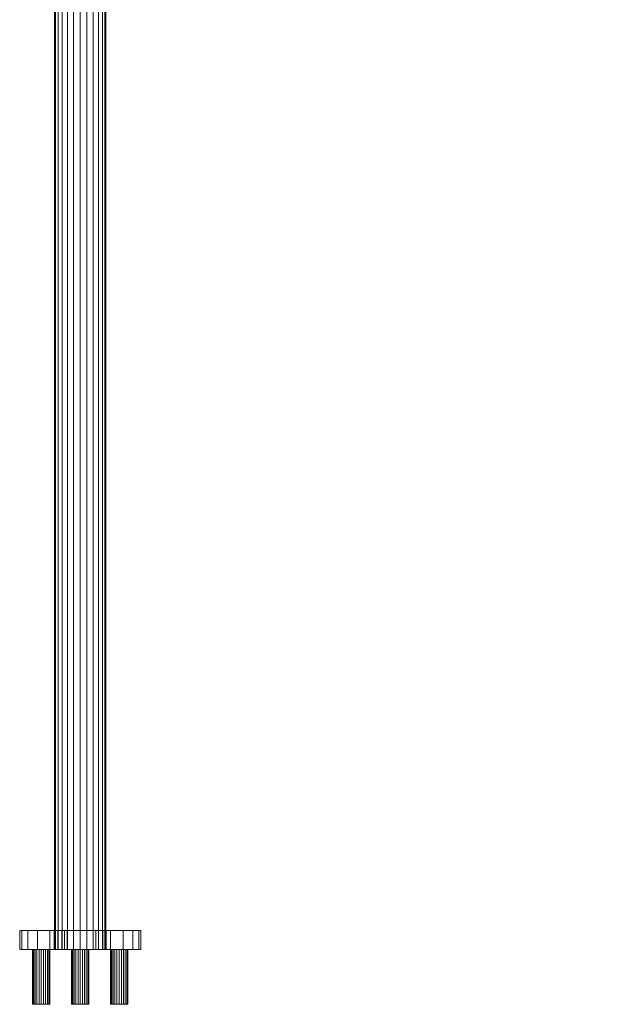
# Model space of a CAD drawing. Header units: millimetres. Extents: x -336 to 336, y -553 to 585.
# Tile 1 of 256: x -335 to 0, y -553 to 16. Entities that reach past the tile are written whole.
import ezdxf

# ---------------------------------------------------------------- set-up
doc = ezdxf.new("R2010")
doc.units = ezdxf.units.MM
doc.layers.add('M-520-M_DRAINAGE_FW', color=2, linetype='Continuous', lineweight=30)

# ---------------------------------------------------------------- blocks, each defined once
blk = doc.blocks.new('FFAS9403-000040BC0 - Urinal Safety Grab Bar-3412-3D View 1')
at = {"layer": 'M-520-M_DRAINAGE_FW', "lineweight": 9}
mesh = blk.add_polyface(dxfattribs=at)
corners = [(-285.2, 342.02, 375.7), (-285.7, 342.02, 379.53), (-287.18, 342.02, 383.1), (-289.53, 342.02, 386.17), (-292.6, 342.02, 388.52), (-296.17, 342.02, 390), (-300, 342.02, 390.5), (-303.83, 342.02, 390), (-307.4, 342.02, 388.52), (-310.47, 342.02, 386.17), (-312.82, 342.02, 383.1), (-314.3, 342.02, 379.53), (-314.8, 342.02, 375.7), (-314.8, -521.8, 375.7), (-314.3, -521.8, 379.53), (-312.82, -521.8, 383.1), (-310.47, -521.8, 386.17), (-307.4, -521.8, 388.52), (-303.83, -521.8, 390), (-300, -521.8, 390.5), (-296.17, -521.8, 390), (-292.6, -521.8, 388.52), (-289.53, -521.8, 386.17), (-287.18, -521.8, 383.1), (-285.7, -521.8, 379.53), (-285.2, -521.8, 375.7)]
mesh.append_faces([[corners[k] for k in face] for face in [(1, 24, 25, 0)]], dxfattribs={"vtx0": -1})
mesh.append_faces([[corners[k] for k in face] for face in [(11, 14, 15, 10), (10, 15, 16, 9), (8, 17, 18, 7), (9, 16, 17, 8), (7, 18, 19, 6), (5, 20, 21, 4), (4, 21, 22, 3), (2, 23, 24, 1), (3, 22, 23, 2), (20, 5, 6, 19)]], dxfattribs={"vtx0": -1, "vtx2": -1})
mesh.append_faces([[corners[k] for k in face] for face in [(12, 13, 14, 11)]], dxfattribs={"vtx2": -1})
mesh = blk.add_polyface(dxfattribs=at)
corners = [(-314.8, 342.02, 375.7), (-314.3, 342.02, 371.87), (-312.82, 342.02, 368.3), (-310.47, 342.02, 365.23), (-307.4, 342.02, 362.88), (-303.83, 342.02, 361.4), (-300, 342.02, 360.9), (-296.17, 342.02, 361.4), (-292.6, 342.02, 362.88), (-289.53, 342.02, 365.23), (-287.18, 342.02, 368.3), (-285.7, 342.02, 371.87), (-285.2, 342.02, 375.7), (-285.2, -521.8, 375.7), (-285.7, -521.8, 371.87), (-287.18, -521.8, 368.3), (-289.53, -521.8, 365.23), (-292.6, -521.8, 362.88), (-296.17, -521.8, 361.4), (-300, -521.8, 360.9), (-303.83, -521.8, 361.4), (-307.4, -521.8, 362.88), (-310.47, -521.8, 365.23), (-312.82, -521.8, 368.3), (-314.3, -521.8, 371.87), (-314.8, -521.8, 375.7)]
mesh.append_faces([[corners[k] for k in face] for face in [(1, 24, 25, 0)]], dxfattribs={"vtx0": -1})
mesh.append_faces([[corners[k] for k in face] for face in [(11, 14, 15, 10), (10, 15, 16, 9), (8, 17, 18, 7), (9, 16, 17, 8), (7, 18, 19, 6), (5, 20, 21, 4), (4, 21, 22, 3), (2, 23, 24, 1), (3, 22, 23, 2), (20, 5, 6, 19)]], dxfattribs={"vtx0": -1, "vtx2": -1})
mesh.append_faces([[corners[k] for k in face] for face in [(12, 13, 14, 11)]], dxfattribs={"vtx2": -1})
mesh = blk.add_polyface(dxfattribs=at)
corners = [(-265, -510.8, 375.7), (-266.19, -510.8, 366.64), (-269.69, -510.8, 358.2), (-275.25, -510.8, 350.95), (-282.5, -510.8, 345.39), (-290.94, -510.8, 341.89), (-300, -510.8, 340.7), (-309.06, -510.8, 341.89), (-317.5, -510.8, 345.39), (-324.75, -510.8, 350.95), (-330.31, -510.8, 358.2), (-333.81, -510.8, 366.64), (-335, -510.8, 375.7), (-333.81, -510.8, 384.76), (-330.31, -510.8, 393.2), (-324.75, -510.8, 400.45), (-317.5, -510.8, 406.01), (-309.06, -510.8, 409.51), (-300, -510.8, 410.7), (-290.94, -510.8, 409.51), (-282.5, -510.8, 406.01), (-275.25, -510.8, 400.45), (-269.69, -510.8, 393.2), (-266.19, -510.8, 384.76)]
mesh.append_faces([[corners[k] for k in face] for face in [(16, 14, 15)]], dxfattribs={"vtx0": -1})
mesh.append_faces([[corners[k] for k in face] for face in [(17, 10, 13)]], dxfattribs={"vtx0": -1, "vtx1": -1, "vtx2": -1})
mesh.append_faces([[corners[k] for k in face] for face in [(9, 0, 2, 3)]], dxfattribs={"vtx0": -1, "vtx1": -1, "vtx3": -1})
mesh.append_faces([[corners[k] for k in face] for face in [(5, 8, 9, 4), (17, 13, 14, 16)]], dxfattribs={"vtx0": -1, "vtx2": -1})
mesh.append_faces([[corners[k] for k in face] for face in [(3, 4, 9)]], dxfattribs={"vtx1": -1, "vtx2": -1})
mesh.append_faces([[corners[k] for k in face] for face in [(9, 10, 17, 0), (23, 0, 17, 20)]], dxfattribs={"vtx1": -1, "vtx2": -1, "vtx3": -1})
mesh.append_faces([[corners[k] for k in face] for face in [(6, 7, 8, 5), (0, 1, 2), (21, 22, 23, 20)]], dxfattribs={"vtx2": -1})
mesh.append_faces([[corners[k] for k in face] for face in [(10, 11, 12, 13), (17, 18, 19, 20)]], dxfattribs={"vtx3": -1})
mesh = blk.add_polyface(dxfattribs=at)
corners = [(-265, -510.8, 375.7), (-266.19, -510.8, 384.76), (-269.69, -510.8, 393.2), (-275.25, -510.8, 400.45), (-282.5, -510.8, 406.01), (-290.94, -510.8, 409.51), (-300, -510.8, 410.7), (-309.06, -510.8, 409.51), (-317.5, -510.8, 406.01), (-324.75, -510.8, 400.45), (-330.31, -510.8, 393.2), (-333.81, -510.8, 384.76), (-335, -510.8, 375.7), (-335, -521.8, 375.7), (-333.81, -521.8, 384.76), (-330.31, -521.8, 393.2), (-324.75, -521.8, 400.45), (-317.5, -521.8, 406.01), (-309.06, -521.8, 409.51), (-300, -521.8, 410.7), (-290.94, -521.8, 409.51), (-282.5, -521.8, 406.01), (-275.25, -521.8, 400.45), (-269.69, -521.8, 393.2), (-266.19, -521.8, 384.76), (-265, -521.8, 375.7)]
mesh.append_faces([[corners[k] for k in face] for face in [(13, 14, 11, 12), (0, 1, 24, 25)]], dxfattribs={"vtx1": -1})
mesh.append_faces([[corners[k] for k in face] for face in [(14, 15, 10, 11), (16, 17, 8, 9), (15, 16, 9, 10), (17, 18, 7, 8), (6, 7, 18, 19), (19, 20, 5, 6), (20, 21, 4, 5), (22, 23, 2, 3), (21, 22, 3, 4), (23, 24, 1, 2)]], dxfattribs={"vtx1": -1, "vtx3": -1})
mesh = blk.add_polyface(dxfattribs=at)
corners = [(-335, -510.8, 375.7), (-333.81, -510.8, 366.64), (-330.31, -510.8, 358.2), (-324.75, -510.8, 350.95), (-317.5, -510.8, 345.39), (-309.06, -510.8, 341.89), (-300, -510.8, 340.7), (-290.94, -510.8, 341.89), (-282.5, -510.8, 345.39), (-275.25, -510.8, 350.95), (-269.69, -510.8, 358.2), (-266.19, -510.8, 366.64), (-265, -510.8, 375.7), (-265, -521.8, 375.7), (-266.19, -521.8, 366.64), (-269.69, -521.8, 358.2), (-275.25, -521.8, 350.95), (-282.5, -521.8, 345.39), (-290.94, -521.8, 341.89), (-300, -521.8, 340.7), (-309.06, -521.8, 341.89), (-317.5, -521.8, 345.39), (-324.75, -521.8, 350.95), (-330.31, -521.8, 358.2), (-333.81, -521.8, 366.64), (-335, -521.8, 375.7)]
mesh.append_faces([[corners[k] for k in face] for face in [(13, 14, 11, 12), (0, 1, 24, 25)]], dxfattribs={"vtx1": -1})
mesh.append_faces([[corners[k] for k in face] for face in [(14, 15, 10, 11), (16, 17, 8, 9), (15, 16, 9, 10), (17, 18, 7, 8), (6, 7, 18, 19), (19, 20, 5, 6), (20, 21, 4, 5), (22, 23, 2, 3), (21, 22, 3, 4), (23, 24, 1, 2)]], dxfattribs={"vtx1": -1, "vtx3": -1})
mesh = blk.add_polyface(dxfattribs=at)
corners = [(265, -510.8, 375.7), (266.19, -510.8, 384.76), (269.69, -510.8, 393.2), (275.25, -510.8, 400.45), (282.5, -510.8, 406.01), (290.94, -510.8, 409.51), (300, -510.8, 410.7), (309.06, -510.8, 409.51), (317.5, -510.8, 406.01), (324.75, -510.8, 400.45), (330.31, -510.8, 393.2), (333.81, -510.8, 384.76), (335, -510.8, 375.7), (333.81, -510.8, 366.64), (330.31, -510.8, 358.2), (324.75, -510.8, 350.95), (317.5, -510.8, 345.39), (309.06, -510.8, 341.89), (300, -510.8, 340.7), (290.94, -510.8, 341.89), (282.5, -510.8, 345.39), (275.25, -510.8, 350.95), (269.69, -510.8, 358.2), (266.19, -510.8, 366.64), (285, -510.8, 375.7), (285.51, -510.8, 371.82), (287.01, -510.8, 368.2), (289.39, -510.8, 365.09), (292.5, -510.8, 362.71), (296.12, -510.8, 361.21), (300, -510.8, 360.7), (303.88, -510.8, 361.21), (307.5, -510.8, 362.71), (310.61, -510.8, 365.09), (312.99, -510.8, 368.2), (314.49, -510.8, 371.82), (315, -510.8, 375.7), (314.49, -510.8, 379.58), (312.99, -510.8, 383.2), (310.61, -510.8, 386.31), (307.5, -510.8, 388.69), (303.88, -510.8, 390.19), (300, -510.8, 390.7), (296.12, -510.8, 390.19), (292.5, -510.8, 388.69), (289.39, -510.8, 386.31), (287.01, -510.8, 383.2), (285.51, -510.8, 379.58), (-285, -510.8, 375.7), (-285.51, -510.8, 371.82), (-287.01, -510.8, 368.2), (-289.39, -510.8, 365.09), (-292.5, -510.8, 362.71), (-296.12, -510.8, 361.21), (-300, -510.8, 360.7), (-303.88, -510.8, 361.21), (-307.5, -510.8, 362.71), (-310.61, -510.8, 365.09), (-312.99, -510.8, 368.2), (-314.49, -510.8, 371.82), (-315, -510.8, 375.7), (-314.49, -510.8, 379.58), (-312.99, -510.8, 383.2), (-310.61, -510.8, 386.31), (-307.5, -510.8, 388.69), (-303.88, -510.8, 390.19), (-300, -510.8, 390.7), (-296.12, -510.8, 390.19), (-292.5, -510.8, 388.69), (-289.39, -510.8, 386.31), (-287.01, -510.8, 383.2), (-285.51, -510.8, 379.58)]
mesh.append_faces([[corners[k] for k in face] for face in [(56, 53, 54, 55)]], dxfattribs={"vtx0": -1})
mesh.append_faces([[corners[k] for k in face] for face in [(40, 8, 39), (5, 44, 4), (36, 13, 35), (33, 16, 32), (15, 34, 14), (52, 71, 50, 51)]], dxfattribs={"vtx0": -1, "vtx1": -1})
mesh.append_faces([[corners[k] for k in face] for face in [(56, 59, 62)]], dxfattribs={"vtx0": -1, "vtx1": -1, "vtx2": -1})
mesh.append_faces([[corners[k] for k in face] for face in [(71, 56, 62, 65)]], dxfattribs={"vtx0": -1, "vtx1": -1, "vtx2": -1, "vtx3": -1})
mesh.append_faces([[corners[k] for k in face] for face in [(39, 8, 9, 38), (6, 42, 43), (38, 9, 10, 37), (11, 36, 37, 10), (45, 3, 4, 44), (46, 2, 3, 45), (47, 1, 2, 46), (24, 0, 1, 47), (14, 34, 35, 13), (17, 31, 32, 16), (31, 17, 18, 30), (20, 27, 28, 19), (19, 28, 29, 18), (27, 20, 21), (18, 29, 30)]], dxfattribs={"vtx0": -1, "vtx2": -1})
mesh.append_faces([[corners[k] for k in face] for face in [(64, 65, 62, 63)]], dxfattribs={"vtx1": -1})
mesh.append_faces([[corners[k] for k in face] for face in [(12, 13, 36, 11)]], dxfattribs={"vtx1": -1, "vtx2": -1})
mesh.append_faces([[corners[k] for k in face] for face in [(70, 71, 65, 67), (52, 53, 56, 71)]], dxfattribs={"vtx1": -1, "vtx2": -1, "vtx3": -1})
mesh.append_faces([[corners[k] for k in face] for face in [(7, 8, 40, 41), (41, 42, 6, 7), (43, 44, 5, 6), (23, 0, 24, 25), (33, 34, 15, 16), (26, 27, 21, 22), (22, 23, 25, 26)]], dxfattribs={"vtx1": -1, "vtx3": -1})
mesh.append_faces([[corners[k] for k in face] for face in [(65, 66, 67), (60, 61, 62, 59), (57, 58, 59, 56)]], dxfattribs={"vtx2": -1})
mesh.append_faces([[corners[k] for k in face] for face in [(67, 68, 69, 70), (71, 48, 49, 50)]], dxfattribs={"vtx3": -1})
mesh = blk.add_polyface(dxfattribs=at)
corners = [(-315, -510.8, 375.7), (-314.49, -510.8, 371.82), (-312.99, -510.8, 368.2), (-310.61, -510.8, 365.09), (-307.5, -510.8, 362.71), (-303.88, -510.8, 361.21), (-300, -510.8, 360.7), (-296.12, -510.8, 361.21), (-292.5, -510.8, 362.71), (-289.39, -510.8, 365.09), (-287.01, -510.8, 368.2), (-285.51, -510.8, 371.82), (-285, -510.8, 375.7), (-285, -521.8, 375.7), (-285.51, -521.8, 371.82), (-287.01, -521.8, 368.2), (-289.39, -521.8, 365.09), (-292.5, -521.8, 362.71), (-296.12, -521.8, 361.21), (-300, -521.8, 360.7), (-303.88, -521.8, 361.21), (-307.5, -521.8, 362.71), (-310.61, -521.8, 365.09), (-312.99, -521.8, 368.2), (-314.49, -521.8, 371.82), (-315, -521.8, 375.7)]
mesh.append_faces([[corners[k] for k in face] for face in [(1, 24, 25, 0)]], dxfattribs={"vtx0": -1})
mesh.append_faces([[corners[k] for k in face] for face in [(11, 14, 15, 10), (8, 17, 18, 7), (9, 16, 17, 8), (10, 15, 16, 9), (19, 6, 7, 18), (4, 21, 22, 3), (5, 20, 21, 4), (2, 23, 24, 1), (3, 22, 23, 2), (20, 5, 6, 19)]], dxfattribs={"vtx0": -1, "vtx2": -1})
mesh.append_faces([[corners[k] for k in face] for face in [(12, 13, 14, 11)]], dxfattribs={"vtx2": -1})
mesh = blk.add_polyface(dxfattribs=at)
corners = [(-285, -510.8, 375.7), (-285.51, -510.8, 379.58), (-287.01, -510.8, 383.2), (-289.39, -510.8, 386.31), (-292.5, -510.8, 388.69), (-296.12, -510.8, 390.19), (-300, -510.8, 390.7), (-303.88, -510.8, 390.19), (-307.5, -510.8, 388.69), (-310.61, -510.8, 386.31), (-312.99, -510.8, 383.2), (-314.49, -510.8, 379.58), (-315, -510.8, 375.7), (-315, -521.8, 375.7), (-314.49, -521.8, 379.58), (-312.99, -521.8, 383.2), (-310.61, -521.8, 386.31), (-307.5, -521.8, 388.69), (-303.88, -521.8, 390.19), (-300, -521.8, 390.7), (-296.12, -521.8, 390.19), (-292.5, -521.8, 388.69), (-289.39, -521.8, 386.31), (-287.01, -521.8, 383.2), (-285.51, -521.8, 379.58), (-285, -521.8, 375.7)]
mesh.append_faces([[corners[k] for k in face] for face in [(1, 24, 25, 0)]], dxfattribs={"vtx0": -1})
mesh.append_faces([[corners[k] for k in face] for face in [(11, 14, 15, 10), (8, 17, 18, 7), (9, 16, 17, 8), (10, 15, 16, 9), (19, 6, 7, 18), (4, 21, 22, 3), (5, 20, 21, 4), (2, 23, 24, 1), (3, 22, 23, 2), (20, 5, 6, 19)]], dxfattribs={"vtx0": -1, "vtx2": -1})
mesh.append_faces([[corners[k] for k in face] for face in [(12, 13, 14, 11)]], dxfattribs={"vtx2": -1})
mesh = blk.add_polyface(dxfattribs=at)
corners = [(-265, -521.8, 375.7), (-266.19, -521.8, 384.76), (-269.69, -521.8, 393.2), (-275.25, -521.8, 400.45), (-282.5, -521.8, 406.01), (-290.94, -521.8, 409.51), (-300, -521.8, 410.7), (-309.06, -521.8, 409.51), (-317.5, -521.8, 406.01), (-324.75, -521.8, 400.45), (-330.31, -521.8, 393.2), (-333.81, -521.8, 384.76), (-335, -521.8, 375.7), (-333.81, -521.8, 366.64), (-330.31, -521.8, 358.2), (-324.75, -521.8, 350.95), (-317.5, -521.8, 345.39), (-309.06, -521.8, 341.89), (-300, -521.8, 340.7), (-290.94, -521.8, 341.89), (-282.5, -521.8, 345.39), (-275.25, -521.8, 350.95), (-269.69, -521.8, 358.2), (-266.19, -521.8, 366.64)]
mesh.append_faces([[corners[k] for k in face] for face in [(10, 8, 9)]], dxfattribs={"vtx0": -1})
mesh.append_faces([[corners[k] for k in face] for face in [(0, 15, 22, 23)]], dxfattribs={"vtx0": -1, "vtx1": -1})
mesh.append_faces([[corners[k] for k in face] for face in [(4, 7, 1)]], dxfattribs={"vtx0": -1, "vtx1": -1, "vtx2": -1})
mesh.append_faces([[corners[k] for k in face] for face in [(7, 15, 0, 1), (7, 11, 14, 15)]], dxfattribs={"vtx0": -1, "vtx1": -1, "vtx3": -1})
mesh.append_faces([[corners[k] for k in face] for face in [(3, 4, 1, 2)]], dxfattribs={"vtx1": -1})
mesh.append_faces([[corners[k] for k in face] for face in [(7, 8, 10, 11), (15, 16, 21, 22)]], dxfattribs={"vtx1": -1, "vtx3": -1})
mesh.append_faces([[corners[k] for k in face] for face in [(5, 6, 7, 4), (12, 13, 14, 11)]], dxfattribs={"vtx2": -1})
mesh.append_faces([[corners[k] for k in face] for face in [(19, 20, 21, 16)]], dxfattribs={"vtx2": -1, "vtx3": -1})
mesh.append_faces([[corners[k] for k in face] for face in [(16, 17, 18, 19)]], dxfattribs={"vtx3": -1})
mesh = blk.add_polyface(dxfattribs=at)
corners = [(-304.97, -521.8, 398.4), (-304.8, -521.8, 399.68), (-304.3, -521.8, 400.88), (-303.51, -521.8, 401.91), (-302.48, -521.8, 402.7), (-301.29, -521.8, 403.19), (-300, -521.8, 403.36), (-298.71, -521.8, 403.19), (-297.52, -521.8, 402.7), (-296.49, -521.8, 401.91), (-295.7, -521.8, 400.88), (-295.2, -521.8, 399.68), (-295.03, -521.8, 398.4), (-295.2, -521.8, 397.11), (-295.7, -521.8, 395.91), (-296.49, -521.8, 394.88), (-297.52, -521.8, 394.1), (-298.71, -521.8, 393.6), (-300, -521.8, 393.43), (-301.29, -521.8, 393.6), (-302.48, -521.8, 394.1), (-303.51, -521.8, 394.88), (-304.3, -521.8, 395.91), (-304.8, -521.8, 397.11), (-304.97, -521.8, 353.41), (-304.8, -521.8, 354.7), (-304.3, -521.8, 355.9), (-303.51, -521.8, 356.92), (-302.48, -521.8, 357.71), (-301.29, -521.8, 358.21), (-300, -521.8, 358.38), (-298.71, -521.8, 358.21), (-297.52, -521.8, 357.71), (-296.49, -521.8, 356.92), (-295.7, -521.8, 355.9), (-295.2, -521.8, 354.7), (-295.03, -521.8, 353.41), (-295.2, -521.8, 352.13), (-295.7, -521.8, 350.93), (-296.49, -521.8, 349.9), (-297.52, -521.8, 349.11), (-298.71, -521.8, 348.62), (-300, -521.8, 348.45), (-301.29, -521.8, 348.62), (-302.48, -521.8, 349.11), (-303.51, -521.8, 349.9), (-304.3, -521.8, 350.93), (-304.8, -521.8, 352.13), (-282.49, -521.8, 375.9), (-282.32, -521.8, 377.19), (-281.82, -521.8, 378.4), (-281.03, -521.8, 379.43), (-279.99, -521.8, 380.23), (-278.79, -521.8, 380.73), (-277.49, -521.8, 380.9), (-276.2, -521.8, 380.73), (-274.99, -521.8, 380.23), (-273.96, -521.8, 379.43), (-273.16, -521.8, 378.4), (-272.66, -521.8, 377.19), (-272.49, -521.8, 375.9), (-272.66, -521.8, 374.6), (-273.16, -521.8, 373.4), (-273.96, -521.8, 372.36), (-274.99, -521.8, 371.57), (-276.2, -521.8, 371.07), (-277.49, -521.8, 370.9), (-278.79, -521.8, 371.07), (-279.99, -521.8, 371.57), (-281.03, -521.8, 372.36), (-281.82, -521.8, 373.4), (-282.32, -521.8, 374.6), (-317.51, -521.8, 375.9), (-317.68, -521.8, 374.6), (-318.18, -521.8, 373.4), (-318.97, -521.8, 372.36), (-320.01, -521.8, 371.57), (-321.21, -521.8, 371.07), (-322.51, -521.8, 370.9), (-323.8, -521.8, 371.07), (-325.01, -521.8, 371.57), (-326.04, -521.8, 372.36), (-326.84, -521.8, 373.4), (-327.34, -521.8, 374.6), (-327.51, -521.8, 375.9), (-327.34, -521.8, 377.19), (-326.84, -521.8, 378.4), (-326.04, -521.8, 379.43), (-325.01, -521.8, 380.23), (-323.8, -521.8, 380.73), (-322.51, -521.8, 380.9), (-321.21, -521.8, 380.73), (-320.01, -521.8, 380.23), (-318.97, -521.8, 379.43), (-318.18, -521.8, 378.4), (-317.68, -521.8, 377.19)]
mesh.append_faces([[corners[k] for k in face] for face in [(10, 8, 9), (18, 16, 17), (22, 20, 21), (34, 32, 33), (44, 42, 43), (58, 56, 57), (67, 64, 65, 66), (94, 91, 92, 93), (82, 80, 81)]], dxfattribs={"vtx0": -1})
mesh.append_faces([[corners[k] for k in face] for face in [(15, 10, 13, 14)]], dxfattribs={"vtx0": -1, "vtx1": -1})
mesh.append_faces([[corners[k] for k in face] for face in [(29, 34, 40, 28)]], dxfattribs={"vtx0": -1, "vtx1": -1, "vtx2": -1})
mesh.append_faces([[corners[k] for k in face] for face in [(0, 10, 16, 18), (51, 56, 62, 68), (80, 88, 74, 77)]], dxfattribs={"vtx0": -1, "vtx1": -1, "vtx2": -1, "vtx3": -1})
mesh.append_faces([[corners[k] for k in face] for face in [(10, 15, 16), (40, 46, 47), (64, 67, 68), (94, 88, 89)]], dxfattribs={"vtx0": -1, "vtx2": -1})
mesh.append_faces([[corners[k] for k in face] for face in [(47, 27, 28, 40)]], dxfattribs={"vtx0": -1, "vtx2": -1, "vtx3": -1})
mesh.append_faces([[corners[k] for k in face] for face in [(0, 3, 4, 5), (56, 60, 61, 62), (80, 82, 83, 84)]], dxfattribs={"vtx0": -1, "vtx3": -1})
mesh.append_faces([[corners[k] for k in face] for face in [(24, 25, 47), (55, 56, 53, 54)]], dxfattribs={"vtx1": -1})
mesh.append_faces([[corners[k] for k in face] for face in [(29, 30, 34), (39, 40, 34), (59, 60, 56, 58), (90, 91, 94, 89)]], dxfattribs={"vtx1": -1, "vtx2": -1})
mesh.append_faces([[corners[k] for k in face] for face in [(5, 6, 10, 0), (94, 95, 74, 88), (84, 85, 88, 80)]], dxfattribs={"vtx1": -1, "vtx2": -1, "vtx3": -1})
mesh.append_faces([[corners[k] for k in face] for face in [(1, 2, 3, 0), (71, 48, 49, 70), (86, 87, 88, 85)]], dxfattribs={"vtx2": -1})
mesh.append_faces([[corners[k] for k in face] for face in [(6, 7, 8, 10), (22, 23, 0, 18), (18, 19, 20, 22), (30, 31, 32, 34), (25, 26, 27, 47), (37, 38, 39, 34), (40, 41, 42, 46), (44, 45, 46, 42), (51, 52, 53, 56), (49, 50, 51, 68), (62, 63, 64, 68), (68, 69, 70, 49)]], dxfattribs={"vtx2": -1, "vtx3": -1})
mesh.append_faces([[corners[k] for k in face] for face in [(10, 11, 12, 13), (34, 35, 36, 37), (95, 72, 73, 74), (74, 75, 76, 77), (77, 78, 79, 80)]], dxfattribs={"vtx3": -1})
mesh = blk.add_polyface(dxfattribs=at)
corners = [(-327.51, -521.8, 375.9), (-327.34, -521.8, 374.6), (-326.84, -521.8, 373.4), (-326.04, -521.8, 372.36), (-325.01, -521.8, 371.57), (-323.8, -521.8, 371.07), (-322.51, -521.8, 370.9), (-321.21, -521.8, 371.07), (-320.01, -521.8, 371.57), (-318.97, -521.8, 372.36), (-318.18, -521.8, 373.4), (-317.68, -521.8, 374.6), (-317.51, -521.8, 375.9), (-317.51, -553.48, 375.9), (-317.68, -553.48, 374.6), (-318.18, -553.48, 373.4), (-318.97, -553.48, 372.36), (-320.01, -553.48, 371.57), (-321.21, -553.48, 371.07), (-322.51, -553.48, 370.9), (-323.8, -553.48, 371.07), (-325.01, -553.48, 371.57), (-326.04, -553.48, 372.36), (-326.84, -553.48, 373.4), (-327.34, -553.48, 374.6), (-327.51, -553.48, 375.9)]
mesh.append_faces([[corners[k] for k in face] for face in [(1, 24, 25, 0)]], dxfattribs={"vtx0": -1})
mesh.append_faces([[corners[k] for k in face] for face in [(11, 14, 15, 10), (8, 17, 18, 7), (9, 16, 17, 8), (10, 15, 16, 9), (19, 6, 7, 18), (4, 21, 22, 3), (5, 20, 21, 4), (2, 23, 24, 1), (3, 22, 23, 2), (20, 5, 6, 19)]], dxfattribs={"vtx0": -1, "vtx2": -1})
mesh.append_faces([[corners[k] for k in face] for face in [(12, 13, 14, 11)]], dxfattribs={"vtx2": -1})
mesh = blk.add_polyface(dxfattribs=at)
corners = [(-317.51, -521.8, 375.9), (-317.68, -521.8, 377.19), (-318.18, -521.8, 378.4), (-318.97, -521.8, 379.43), (-320.01, -521.8, 380.23), (-321.21, -521.8, 380.73), (-322.51, -521.8, 380.9), (-323.8, -521.8, 380.73), (-325.01, -521.8, 380.23), (-326.04, -521.8, 379.43), (-326.84, -521.8, 378.4), (-327.34, -521.8, 377.19), (-327.51, -521.8, 375.9), (-327.51, -553.48, 375.9), (-327.34, -553.48, 377.19), (-326.84, -553.48, 378.4), (-326.04, -553.48, 379.43), (-325.01, -553.48, 380.23), (-323.8, -553.48, 380.73), (-322.51, -553.48, 380.9), (-321.21, -553.48, 380.73), (-320.01, -553.48, 380.23), (-318.97, -553.48, 379.43), (-318.18, -553.48, 378.4), (-317.68, -553.48, 377.19), (-317.51, -553.48, 375.9)]
mesh.append_faces([[corners[k] for k in face] for face in [(1, 24, 25, 0)]], dxfattribs={"vtx0": -1})
mesh.append_faces([[corners[k] for k in face] for face in [(11, 14, 15, 10), (8, 17, 18, 7), (9, 16, 17, 8), (10, 15, 16, 9), (19, 6, 7, 18), (4, 21, 22, 3), (5, 20, 21, 4), (2, 23, 24, 1), (3, 22, 23, 2), (20, 5, 6, 19)]], dxfattribs={"vtx0": -1, "vtx2": -1})
mesh.append_faces([[corners[k] for k in face] for face in [(12, 13, 14, 11)]], dxfattribs={"vtx2": -1})
mesh = blk.add_polyface(dxfattribs=at)
corners = [(265, -521.8, 375.7), (266.19, -521.8, 366.64), (269.69, -521.8, 358.2), (275.25, -521.8, 350.95), (282.5, -521.8, 345.39), (290.94, -521.8, 341.89), (300, -521.8, 340.7), (309.06, -521.8, 341.89), (317.5, -521.8, 345.39), (324.75, -521.8, 350.95), (330.31, -521.8, 358.2), (333.81, -521.8, 366.64), (335, -521.8, 375.7), (333.81, -521.8, 384.76), (330.31, -521.8, 393.2), (324.75, -521.8, 400.45), (317.5, -521.8, 406.01), (309.06, -521.8, 409.51), (300, -521.8, 410.7), (290.94, -521.8, 409.51), (282.5, -521.8, 406.01), (275.25, -521.8, 400.45), (269.69, -521.8, 393.2), (266.19, -521.8, 384.76), (285, -521.8, 375.7), (285.51, -521.8, 379.58), (287.01, -521.8, 383.2), (289.39, -521.8, 386.31), (292.5, -521.8, 388.69), (296.12, -521.8, 390.19), (300, -521.8, 390.7), (303.88, -521.8, 390.19), (307.5, -521.8, 388.69), (310.61, -521.8, 386.31), (312.99, -521.8, 383.2), (314.49, -521.8, 379.58), (315, -521.8, 375.7), (314.49, -521.8, 371.82), (312.99, -521.8, 368.2), (310.61, -521.8, 365.09), (307.5, -521.8, 362.71), (303.88, -521.8, 361.21), (300, -521.8, 360.7), (296.12, -521.8, 361.21), (292.5, -521.8, 362.71), (289.39, -521.8, 365.09), (287.01, -521.8, 368.2), (285.51, -521.8, 371.82), (-285, -521.8, 375.7), (-285.51, -521.8, 379.58), (-287.01, -521.8, 383.2), (-289.39, -521.8, 386.31), (-292.5, -521.8, 388.69), (-296.12, -521.8, 390.19), (-300, -521.8, 390.7), (-303.88, -521.8, 390.19), (-307.5, -521.8, 388.69), (-310.61, -521.8, 386.31), (-312.99, -521.8, 383.2), (-314.49, -521.8, 379.58), (-315, -521.8, 375.7), (-314.49, -521.8, 371.82), (-312.99, -521.8, 368.2), (-310.61, -521.8, 365.09), (-307.5, -521.8, 362.71), (-303.88, -521.8, 361.21), (-300, -521.8, 360.7), (-296.12, -521.8, 361.21), (-292.5, -521.8, 362.71), (-289.39, -521.8, 365.09), (-287.01, -521.8, 368.2), (-285.51, -521.8, 371.82)]
mesh.append_faces([[corners[k] for k in face] for face in [(70, 68, 69), (51, 49, 50)]], dxfattribs={"vtx0": -1})
mesh.append_faces([[corners[k] for k in face] for face in [(40, 8, 39), (5, 44, 4), (36, 13, 35), (33, 16, 32), (15, 34, 14), (55, 49, 53, 54)]], dxfattribs={"vtx0": -1, "vtx1": -1})
mesh.append_faces([[corners[k] for k in face] for face in [(61, 64, 58, 60)]], dxfattribs={"vtx0": -1, "vtx1": -1, "vtx2": -1})
mesh.append_faces([[corners[k] for k in face] for face in [(49, 64, 68, 70), (58, 64, 49, 55)]], dxfattribs={"vtx0": -1, "vtx1": -1, "vtx2": -1, "vtx3": -1})
mesh.append_faces([[corners[k] for k in face] for face in [(39, 8, 9, 38), (6, 42, 43), (38, 9, 10, 37), (11, 36, 37, 10), (45, 3, 4, 44), (46, 2, 3, 45), (47, 1, 2, 46), (24, 0, 1, 47), (14, 34, 35, 13), (17, 31, 32, 16), (31, 17, 18, 30), (20, 27, 28, 19), (19, 28, 29, 18), (27, 20, 21), (18, 29, 30)]], dxfattribs={"vtx0": -1, "vtx2": -1})
mesh.append_faces([[corners[k] for k in face] for face in [(64, 66, 67, 68)]], dxfattribs={"vtx0": -1, "vtx3": -1})
mesh.append_faces([[corners[k] for k in face] for face in [(63, 64, 61, 62), (59, 60, 58)]], dxfattribs={"vtx1": -1})
mesh.append_faces([[corners[k] for k in face] for face in [(12, 13, 36, 11)]], dxfattribs={"vtx1": -1, "vtx2": -1})
mesh.append_faces([[corners[k] for k in face] for face in [(7, 8, 40, 41), (41, 42, 6, 7), (43, 44, 5, 6), (23, 0, 24, 25), (33, 34, 15, 16), (26, 27, 21, 22), (22, 23, 25, 26)]], dxfattribs={"vtx1": -1, "vtx3": -1})
mesh.append_faces([[corners[k] for k in face] for face in [(64, 65, 66), (56, 57, 58, 55)]], dxfattribs={"vtx2": -1})
mesh.append_faces([[corners[k] for k in face] for face in [(51, 52, 53, 49)]], dxfattribs={"vtx2": -1, "vtx3": -1})
mesh.append_faces([[corners[k] for k in face] for face in [(70, 71, 48, 49)]], dxfattribs={"vtx3": -1})
mesh = blk.add_polyface(dxfattribs=at)
corners = [(-285.2, -521.8, 375.7), (-285.7, -521.8, 379.53), (-287.18, -521.8, 383.1), (-289.53, -521.8, 386.17), (-292.6, -521.8, 388.52), (-296.17, -521.8, 390), (-300, -521.8, 390.5), (-303.83, -521.8, 390), (-307.4, -521.8, 388.52), (-310.47, -521.8, 386.17), (-312.82, -521.8, 383.1), (-314.3, -521.8, 379.53), (-314.8, -521.8, 375.7), (-314.3, -521.8, 371.87), (-312.82, -521.8, 368.3), (-310.47, -521.8, 365.23), (-307.4, -521.8, 362.88), (-303.83, -521.8, 361.4), (-300, -521.8, 360.9), (-296.17, -521.8, 361.4), (-292.6, -521.8, 362.88), (-289.53, -521.8, 365.23), (-287.18, -521.8, 368.3), (-285.7, -521.8, 371.87)]
mesh.append_faces([[corners[k] for k in face] for face in [(9, 7, 8), (13, 11, 12)]], dxfattribs={"vtx0": -1})
mesh.append_faces([[corners[k] for k in face] for face in [(9, 20, 2, 5), (20, 9, 15, 17)]], dxfattribs={"vtx0": -1, "vtx1": -1, "vtx2": -1, "vtx3": -1})
mesh.append_faces([[corners[k] for k in face] for face in [(11, 13, 14, 15)]], dxfattribs={"vtx0": -1, "vtx3": -1})
mesh.append_faces([[corners[k] for k in face] for face in [(23, 0, 22), (19, 20, 17, 18)]], dxfattribs={"vtx1": -1})
mesh.append_faces([[corners[k] for k in face] for face in [(15, 16, 17)]], dxfattribs={"vtx2": -1})
mesh.append_faces([[corners[k] for k in face] for face in [(5, 6, 7, 9), (9, 10, 11, 15), (0, 1, 2, 22), (20, 21, 22, 2)]], dxfattribs={"vtx2": -1, "vtx3": -1})
mesh.append_faces([[corners[k] for k in face] for face in [(2, 3, 4, 5)]], dxfattribs={"vtx3": -1})
mesh = blk.add_polyface(dxfattribs=at)
corners = [(-295.03, -521.8, 398.4), (-295.2, -521.8, 399.68), (-295.7, -521.8, 400.88), (-296.49, -521.8, 401.91), (-297.52, -521.8, 402.7), (-298.71, -521.8, 403.19), (-300, -521.8, 403.36), (-301.29, -521.8, 403.19), (-302.48, -521.8, 402.7), (-303.51, -521.8, 401.91), (-304.3, -521.8, 400.88), (-304.8, -521.8, 399.68), (-304.97, -521.8, 398.4), (-304.97, -553.48, 398.4), (-304.8, -553.48, 399.68), (-304.3, -553.48, 400.88), (-303.51, -553.48, 401.91), (-302.48, -553.48, 402.7), (-301.29, -553.48, 403.19), (-300, -553.48, 403.36), (-298.71, -553.48, 403.19), (-297.52, -553.48, 402.7), (-296.49, -553.48, 401.91), (-295.7, -553.48, 400.88), (-295.2, -553.48, 399.68), (-295.03, -553.48, 398.4)]
mesh.append_faces([[corners[k] for k in face] for face in [(13, 14, 11, 12), (0, 1, 24, 25)]], dxfattribs={"vtx1": -1})
mesh.append_faces([[corners[k] for k in face] for face in [(14, 15, 10, 11), (16, 17, 8, 9), (15, 16, 9, 10), (17, 18, 7, 8), (6, 7, 18, 19), (19, 20, 5, 6), (20, 21, 4, 5), (22, 23, 2, 3), (21, 22, 3, 4), (23, 24, 1, 2)]], dxfattribs={"vtx1": -1, "vtx3": -1})
mesh = blk.add_polyface(dxfattribs=at)
corners = [(-304.97, -521.8, 398.4), (-304.8, -521.8, 397.11), (-304.3, -521.8, 395.91), (-303.51, -521.8, 394.88), (-302.48, -521.8, 394.1), (-301.29, -521.8, 393.6), (-300, -521.8, 393.43), (-298.71, -521.8, 393.6), (-297.52, -521.8, 394.1), (-296.49, -521.8, 394.88), (-295.7, -521.8, 395.91), (-295.2, -521.8, 397.11), (-295.03, -521.8, 398.4), (-295.03, -553.48, 398.4), (-295.2, -553.48, 397.11), (-295.7, -553.48, 395.91), (-296.49, -553.48, 394.88), (-297.52, -553.48, 394.1), (-298.71, -553.48, 393.6), (-300, -553.48, 393.43), (-301.29, -553.48, 393.6), (-302.48, -553.48, 394.1), (-303.51, -553.48, 394.88), (-304.3, -553.48, 395.91), (-304.8, -553.48, 397.11), (-304.97, -553.48, 398.4)]
mesh.append_faces([[corners[k] for k in face] for face in [(13, 14, 11, 12), (0, 1, 24, 25)]], dxfattribs={"vtx1": -1})
mesh.append_faces([[corners[k] for k in face] for face in [(14, 15, 10, 11), (16, 17, 8, 9), (15, 16, 9, 10), (17, 18, 7, 8), (6, 7, 18, 19), (19, 20, 5, 6), (20, 21, 4, 5), (22, 23, 2, 3), (21, 22, 3, 4), (23, 24, 1, 2)]], dxfattribs={"vtx1": -1, "vtx3": -1})
mesh = blk.add_polyface(dxfattribs=at)
corners = [(-295.03, -521.8, 353.41), (-295.2, -521.8, 354.7), (-295.7, -521.8, 355.9), (-296.49, -521.8, 356.92), (-297.52, -521.8, 357.71), (-298.71, -521.8, 358.21), (-300, -521.8, 358.38), (-301.29, -521.8, 358.21), (-302.48, -521.8, 357.71), (-303.51, -521.8, 356.92), (-304.3, -521.8, 355.9), (-304.8, -521.8, 354.7), (-304.97, -521.8, 353.41), (-304.97, -553.48, 353.41), (-304.8, -553.48, 354.7), (-304.3, -553.48, 355.9), (-303.51, -553.48, 356.92), (-302.48, -553.48, 357.71), (-301.29, -553.48, 358.21), (-300, -553.48, 358.38), (-298.71, -553.48, 358.21), (-297.52, -553.48, 357.71), (-296.49, -553.48, 356.92), (-295.7, -553.48, 355.9), (-295.2, -553.48, 354.7), (-295.03, -553.48, 353.41)]
mesh.append_faces([[corners[k] for k in face] for face in [(1, 24, 25, 0)]], dxfattribs={"vtx0": -1})
mesh.append_faces([[corners[k] for k in face] for face in [(11, 14, 15, 10), (8, 17, 18, 7), (9, 16, 17, 8), (10, 15, 16, 9), (19, 6, 7, 18), (4, 21, 22, 3), (5, 20, 21, 4), (2, 23, 24, 1), (3, 22, 23, 2), (20, 5, 6, 19)]], dxfattribs={"vtx0": -1, "vtx2": -1})
mesh.append_faces([[corners[k] for k in face] for face in [(12, 13, 14, 11)]], dxfattribs={"vtx2": -1})
mesh = blk.add_polyface(dxfattribs=at)
corners = [(-304.97, -521.8, 353.41), (-304.8, -521.8, 352.13), (-304.3, -521.8, 350.93), (-303.51, -521.8, 349.9), (-302.48, -521.8, 349.11), (-301.29, -521.8, 348.62), (-300, -521.8, 348.45), (-298.71, -521.8, 348.62), (-297.52, -521.8, 349.11), (-296.49, -521.8, 349.9), (-295.7, -521.8, 350.93), (-295.2, -521.8, 352.13), (-295.03, -521.8, 353.41), (-295.03, -553.48, 353.41), (-295.2, -553.48, 352.13), (-295.7, -553.48, 350.93), (-296.49, -553.48, 349.9), (-297.52, -553.48, 349.11), (-298.71, -553.48, 348.62), (-300, -553.48, 348.45), (-301.29, -553.48, 348.62), (-302.48, -553.48, 349.11), (-303.51, -553.48, 349.9), (-304.3, -553.48, 350.93), (-304.8, -553.48, 352.13), (-304.97, -553.48, 353.41)]
mesh.append_faces([[corners[k] for k in face] for face in [(1, 24, 25, 0)]], dxfattribs={"vtx0": -1})
mesh.append_faces([[corners[k] for k in face] for face in [(11, 14, 15, 10), (8, 17, 18, 7), (9, 16, 17, 8), (10, 15, 16, 9), (19, 6, 7, 18), (4, 21, 22, 3), (5, 20, 21, 4), (2, 23, 24, 1), (3, 22, 23, 2), (20, 5, 6, 19)]], dxfattribs={"vtx0": -1, "vtx2": -1})
mesh.append_faces([[corners[k] for k in face] for face in [(12, 13, 14, 11)]], dxfattribs={"vtx2": -1})
mesh = blk.add_polyface(dxfattribs=at)
corners = [(-272.49, -521.8, 375.9), (-272.66, -521.8, 377.19), (-273.16, -521.8, 378.4), (-273.96, -521.8, 379.43), (-274.99, -521.8, 380.23), (-276.2, -521.8, 380.73), (-277.49, -521.8, 380.9), (-278.79, -521.8, 380.73), (-279.99, -521.8, 380.23), (-281.03, -521.8, 379.43), (-281.82, -521.8, 378.4), (-282.32, -521.8, 377.19), (-282.49, -521.8, 375.9), (-282.49, -553.48, 375.9), (-282.32, -553.48, 377.19), (-281.82, -553.48, 378.4), (-281.03, -553.48, 379.43), (-279.99, -553.48, 380.23), (-278.79, -553.48, 380.73), (-277.49, -553.48, 380.9), (-276.2, -553.48, 380.73), (-274.99, -553.48, 380.23), (-273.96, -553.48, 379.43), (-273.16, -553.48, 378.4), (-272.66, -553.48, 377.19), (-272.49, -553.48, 375.9)]
mesh.append_faces([[corners[k] for k in face] for face in [(1, 24, 25, 0)]], dxfattribs={"vtx0": -1})
mesh.append_faces([[corners[k] for k in face] for face in [(11, 14, 15, 10), (8, 17, 18, 7), (9, 16, 17, 8), (10, 15, 16, 9), (19, 6, 7, 18), (4, 21, 22, 3), (5, 20, 21, 4), (2, 23, 24, 1), (3, 22, 23, 2), (20, 5, 6, 19)]], dxfattribs={"vtx0": -1, "vtx2": -1})
mesh.append_faces([[corners[k] for k in face] for face in [(12, 13, 14, 11)]], dxfattribs={"vtx2": -1})
mesh = blk.add_polyface(dxfattribs=at)
corners = [(-282.49, -521.8, 375.9), (-282.32, -521.8, 374.6), (-281.82, -521.8, 373.4), (-281.03, -521.8, 372.36), (-279.99, -521.8, 371.57), (-278.79, -521.8, 371.07), (-277.49, -521.8, 370.9), (-276.2, -521.8, 371.07), (-274.99, -521.8, 371.57), (-273.96, -521.8, 372.36), (-273.16, -521.8, 373.4), (-272.66, -521.8, 374.6), (-272.49, -521.8, 375.9), (-272.49, -553.48, 375.9), (-272.66, -553.48, 374.6), (-273.16, -553.48, 373.4), (-273.96, -553.48, 372.36), (-274.99, -553.48, 371.57), (-276.2, -553.48, 371.07), (-277.49, -553.48, 370.9), (-278.79, -553.48, 371.07), (-279.99, -553.48, 371.57), (-281.03, -553.48, 372.36), (-281.82, -553.48, 373.4), (-282.32, -553.48, 374.6), (-282.49, -553.48, 375.9)]
mesh.append_faces([[corners[k] for k in face] for face in [(1, 24, 25, 0)]], dxfattribs={"vtx0": -1})
mesh.append_faces([[corners[k] for k in face] for face in [(11, 14, 15, 10), (8, 17, 18, 7), (9, 16, 17, 8), (10, 15, 16, 9), (19, 6, 7, 18), (4, 21, 22, 3), (5, 20, 21, 4), (2, 23, 24, 1), (3, 22, 23, 2), (20, 5, 6, 19)]], dxfattribs={"vtx0": -1, "vtx2": -1})
mesh.append_faces([[corners[k] for k in face] for face in [(12, 13, 14, 11)]], dxfattribs={"vtx2": -1})
mesh = blk.add_polyface(dxfattribs=at)
corners = [(-304.97, -553.48, 398.4), (-304.8, -553.48, 397.11), (-304.3, -553.48, 395.91), (-303.51, -553.48, 394.88), (-302.48, -553.48, 394.1), (-301.29, -553.48, 393.6), (-300, -553.48, 393.43), (-298.71, -553.48, 393.6), (-297.52, -553.48, 394.1), (-296.49, -553.48, 394.88), (-295.7, -553.48, 395.91), (-295.2, -553.48, 397.11), (-295.03, -553.48, 398.4), (-295.2, -553.48, 399.68), (-295.7, -553.48, 400.88), (-296.49, -553.48, 401.91), (-297.52, -553.48, 402.7), (-298.71, -553.48, 403.19), (-300, -553.48, 403.36), (-301.29, -553.48, 403.19), (-302.48, -553.48, 402.7), (-303.51, -553.48, 401.91), (-304.3, -553.48, 400.88), (-304.8, -553.48, 399.68), (-304.97, -553.48, 353.41), (-304.8, -553.48, 352.13), (-304.3, -553.48, 350.93), (-303.51, -553.48, 349.9), (-302.48, -553.48, 349.11), (-301.29, -553.48, 348.62), (-300, -553.48, 348.45), (-298.71, -553.48, 348.62), (-297.52, -553.48, 349.11), (-296.49, -553.48, 349.9), (-295.7, -553.48, 350.93), (-295.2, -553.48, 352.13), (-295.03, -553.48, 353.41), (-295.2, -553.48, 354.7), (-295.7, -553.48, 355.9), (-296.49, -553.48, 356.92), (-297.52, -553.48, 357.71), (-298.71, -553.48, 358.21), (-300, -553.48, 358.38), (-301.29, -553.48, 358.21), (-302.48, -553.48, 357.71), (-303.51, -553.48, 356.92), (-304.3, -553.48, 355.9), (-304.8, -553.48, 354.7), (-282.49, -553.48, 375.9), (-282.32, -553.48, 374.6), (-281.82, -553.48, 373.4), (-281.03, -553.48, 372.36), (-279.99, -553.48, 371.57), (-278.79, -553.48, 371.07), (-277.49, -553.48, 370.9), (-276.2, -553.48, 371.07), (-274.99, -553.48, 371.57), (-273.96, -553.48, 372.36), (-273.16, -553.48, 373.4), (-272.66, -553.48, 374.6), (-272.49, -553.48, 375.9), (-272.66, -553.48, 377.19), (-273.16, -553.48, 378.4), (-273.96, -553.48, 379.43), (-274.99, -553.48, 380.23), (-276.2, -553.48, 380.73), (-277.49, -553.48, 380.9), (-278.79, -553.48, 380.73), (-279.99, -553.48, 380.23), (-281.03, -553.48, 379.43), (-281.82, -553.48, 378.4), (-282.32, -553.48, 377.19), (-317.51, -553.48, 375.9), (-317.68, -553.48, 377.19), (-318.18, -553.48, 378.4), (-318.97, -553.48, 379.43), (-320.01, -553.48, 380.23), (-321.21, -553.48, 380.73), (-322.51, -553.48, 380.9), (-323.8, -553.48, 380.73), (-325.01, -553.48, 380.23), (-326.04, -553.48, 379.43), (-326.84, -553.48, 378.4), (-327.34, -553.48, 377.19), (-327.51, -553.48, 375.9), (-327.34, -553.48, 374.6), (-326.84, -553.48, 373.4), (-326.04, -553.48, 372.36), (-325.01, -553.48, 371.57), (-323.8, -553.48, 371.07), (-322.51, -553.48, 370.9), (-321.21, -553.48, 371.07), (-320.01, -553.48, 371.57), (-318.97, -553.48, 372.36), (-318.18, -553.48, 373.4), (-317.68, -553.48, 374.6)]
mesh.append_faces([[corners[k] for k in face] for face in [(23, 21, 22), (35, 33, 34), (28, 26, 27), (38, 35, 36, 37), (40, 38, 39), (64, 61, 62, 63), (67, 64, 65, 66), (94, 91, 92, 93), (91, 89, 90), (76, 74, 75), (82, 80, 81)]], dxfattribs={"vtx0": -1})
mesh.append_faces([[corners[k] for k in face] for face in [(16, 18, 14, 15), (21, 1, 20)]], dxfattribs={"vtx0": -1, "vtx1": -1})
mesh.append_faces([[corners[k] for k in face] for face in [(43, 32, 38, 42), (69, 52, 64)]], dxfattribs={"vtx0": -1, "vtx1": -1, "vtx2": -1})
mesh.append_faces([[corners[k] for k in face] for face in [(88, 74, 80, 84)]], dxfattribs={"vtx0": -1, "vtx1": -1, "vtx2": -1, "vtx3": -1})
mesh.append_faces([[corners[k] for k in face] for face in [(8, 20, 1, 2), (8, 14, 19, 20), (32, 44, 25, 26), (91, 94, 88, 89)]], dxfattribs={"vtx0": -1, "vtx1": -1, "vtx3": -1})
mesh.append_faces([[corners[k] for k in face] for face in [(14, 18, 19), (56, 52, 53), (88, 84, 85)]], dxfattribs={"vtx0": -1, "vtx2": -1})
mesh.append_faces([[corners[k] for k in face] for face in [(14, 8, 9, 11), (38, 32, 33, 35)]], dxfattribs={"vtx0": -1, "vtx2": -1, "vtx3": -1})
mesh.append_faces([[corners[k] for k in face] for face in [(64, 59, 60, 61), (74, 78, 79, 80), (80, 82, 83, 84)]], dxfattribs={"vtx0": -1, "vtx3": -1})
mesh.append_faces([[corners[k] for k in face] for face in [(17, 18, 16), (55, 56, 53, 54), (49, 50, 71, 48)]], dxfattribs={"vtx1": -1})
mesh.append_faces([[corners[k] for k in face] for face in [(44, 45, 25), (43, 44, 32), (77, 78, 74, 76)]], dxfattribs={"vtx1": -1, "vtx2": -1})
mesh.append_faces([[corners[k] for k in face] for face in [(58, 59, 64, 52), (94, 95, 74, 88)]], dxfattribs={"vtx1": -1, "vtx2": -1, "vtx3": -1})
mesh.append_faces([[corners[k] for k in face] for face in [(9, 10, 11), (4, 5, 6), (12, 13, 14, 11), (47, 24, 25), (86, 87, 88, 85)]], dxfattribs={"vtx2": -1})
mesh.append_faces([[corners[k] for k in face] for face in [(6, 7, 8, 2), (2, 3, 4, 6), (23, 0, 1, 21), (30, 31, 32, 26), (28, 29, 30, 26), (40, 41, 42, 38), (45, 46, 47, 25), (56, 57, 58, 52), (50, 51, 52, 71), (69, 70, 71, 52), (67, 68, 69, 64)]], dxfattribs={"vtx2": -1, "vtx3": -1})
mesh.append_faces([[corners[k] for k in face] for face in [(95, 72, 73, 74)]], dxfattribs={"vtx3": -1})

msp = doc.modelspace()

# ---------------------------------------------------------------- block references
at = {"layer": 'M-520-M_DRAINAGE_FW', "lineweight": 9}
msp.add_blockref('FFAS9403-000040BC0 - Urinal Safety Grab Bar-3412-3D View 1', (0, 0), dxfattribs=at)

doc.saveas('drawing.dxf')
